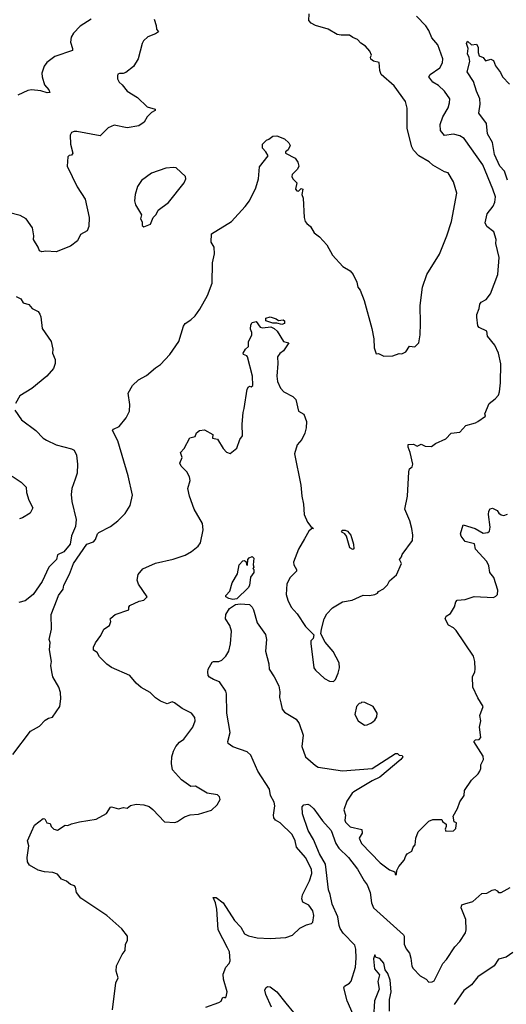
# Model space of a CAD drawing. Extents: x 1933546 to 2138868, y 524910 to 667279.
# Tile 193 of 256: x 2007472 to 2011245, y 590778 to 598409. Entities that reach past the tile are written whole.
import ezdxf

# ---------------------------------------------------------------- set-up
doc = ezdxf.new("R2010")
doc.units = 0

msp = doc.modelspace()

# ---------------------------------------------------------------- linework, layer by layer
at = {"layer": '0CON10XD'}
for points in [[(2010784.2, 596735), (2010820, 596845), (2010861.5, 597065), (2010835, 597151.2), (2010795, 597222.5), (2010765, 597228.8), (2010675, 597280.6), (2010647.2, 597307.2), (2010566.2, 597355), (2010525, 597398.8), (2010511.9, 597425), (2010475.8, 597565), (2010477, 597723), (2010464.5, 597774.5), (2010375, 597897.5), (2010273.9, 597983.9), (2010264.6, 598014.6), (2010258.1, 598078.1), (2010215, 598088.6), (2010194.3, 598104.3), (2010191.7, 598118.3), (2010200, 598135), (2010187.5, 598165), (2010152.5, 598205), (2010117, 598227), (2010092.5, 598255), (2010073.9, 598263.9), (2010055, 598270), (2010030.5, 598290.5), (2009965, 598288.5), (2009933.3, 598295), (2009865, 598336.7), (2009765, 598363.6), (2009732.7, 598382.7), (2009715, 598404), (2009715.7, 598455.7)], [(2008514.2, 598414.2), (2008531.2, 598365), (2008532.5, 598335), (2008547.5, 598315), (2008525, 598298.8), (2008465, 598276.2), (2008431.2, 598245), (2008420.8, 598225), (2008392, 598105), (2008355, 598046.7), (2008295, 597998.8), (2008275, 597991.2), (2008245, 597991.2), (2008234.3, 597985.7), (2008230, 597975), (2008230.7, 597950.7), (2008242.5, 597925), (2008266.7, 597905), (2008306.1, 597856.1), (2008385.8, 597805.8), (2008460, 597735), (2008522.5, 597715), (2008523.3, 597705), (2008495, 597688.8), (2008460, 597655), (2008437.5, 597615), (2008395, 597586.7), (2008305, 597570), (2008205, 597592), (2008158.3, 597571.7), (2008095, 597509.2), (2007915, 597543.8), (2007895, 597543.8), (2007873.3, 597535), (2007863.3, 597515), (2007866.2, 597445), (2007883.8, 597375), (2007875, 597358.8), (2007855, 597355.7), (2007844.4, 597345), (2007840, 597275), (2007918.6, 597115), (2007979.3, 597019.3), (2008010, 596875), (2008008.8, 596805), (2007996.4, 596773.6), (2007943.3, 596745), (2007920, 596695), (2007866.1, 596653.9), (2007755, 596611.2), (2007675, 596614), (2007645, 596609.2), (2007625, 596616.7), (2007615, 596646.7), (2007580, 596705), (2007581.2, 596735), (2007571.2, 596795), (2007523.3, 596865), (2007475, 596891.2), (2007385, 596913.8)], [(2008025.8, 598414.2), (2007940.7, 598359.3), (2007890, 598305), (2007872.5, 598275), (2007867.1, 598235), (2007882, 598185), (2007880.5, 598169.5), (2007745, 598124), (2007683, 598077), (2007662.1, 598047.9), (2007644.5, 597995.5), (2007646.7, 597965), (2007664.5, 597904.5), (2007697.5, 597865), (2007706, 597844), (2007685, 597841.4), (2007635, 597857.1), (2007564.6, 597865.4), (2007535, 597860.5), (2007457, 597823)], [(2008192, 590735), (2008218.8, 590945), (2008235.8, 590984.2), (2008220, 591035), (2008223.9, 591076.1), (2008267.5, 591165), (2008290, 591195), (2008292.5, 591245), (2008307, 591273), (2008307.5, 591305), (2008265, 591362.5), (2008147.5, 591465), (2007945, 591600), (2007911.4, 591645), (2007906, 591685), (2007896.7, 591695), (2007865, 591705.7), (2007835, 591733.3), (2007795, 591747.5), (2007765, 591785.8), (2007728.3, 591798.3), (2007665, 591803.3), (2007615, 591816.2), (2007547.3, 591857.3), (2007533.3, 591883.3), (2007529.2, 591915), (2007542.9, 592005), (2007531.9, 592045), (2007563.9, 592113.9), (2007586.2, 592165), (2007655, 592216.7), (2007666, 592216), (2007683.4, 592183.4), (2007708.8, 592178.8), (2007716.7, 592155), (2007737.5, 592135), (2007765, 592127.5), (2007825, 592167.5), (2007845, 592162.5), (2007875, 592177.5), (2007937, 592193), (2008065, 592213.3), (2008145, 592256.7), (2008175, 592306.7), (2008185, 592308.8), (2008237.3, 592292.7), (2008277.7, 592302.3), (2008305, 592298.8), (2008330.5, 592319.5), (2008375, 592330), (2008435, 592323.3), (2008475, 592310), (2008505, 592286.7), (2008595, 592193.3), (2008675, 592186.7), (2008696.1, 592193.9), (2008749.3, 592230.7), (2008795, 592247.5), (2008859.3, 592250.7), (2008958.3, 592281.7), (2009002.5, 592325), (2009027.5, 592365), (2009022.5, 592385), (2009005, 592402.5), (2008925, 592413.3), (2008835, 592467.5), (2008800, 592465), (2008727, 592517), (2008657.5, 592595), (2008650, 592645), (2008652.5, 592695), (2008665, 592740), (2008682.5, 592775), (2008710.7, 592809.3), (2008745, 592833.3), (2008814.2, 592925.8), (2008833.8, 592975), (2008829.5, 592999.5), (2008803.3, 593035), (2008731.7, 593071.7), (2008672.5, 593115), (2008655, 593121.2), (2008615, 593106.2), (2008565, 593126.2), (2008525, 593153.3), (2008482.5, 593195), (2008415, 593233.8), (2008375, 593266), (2008325, 593325.8), (2008185, 593388.8), (2008146.7, 593415), (2008089.7, 593469.7), (2008073.8, 593505), (2008045, 593523.3), (2008044.4, 593545), (2008059.8, 593580.2), (2008101.2, 593635), (2008123.3, 593685), (2008168.8, 593715), (2008178.8, 593745), (2008173.3, 593765), (2008179.5, 593770.5), (2008212, 593798), (2008317.5, 593835), (2008317.5, 593855), (2008325, 593867.5), (2008398.3, 593901.7), (2008435, 593910), (2008460, 593935), (2008393.9, 594033.9), (2008383.9, 594063.9), (2008390.5, 594109.5), (2008426.1, 594153.9), (2008525, 594197.5), (2008662.3, 594227.7), (2008755, 594260), (2008805, 594286.7), (2008855, 594327.5), (2008873.3, 594355), (2008893.8, 594455), (2008890, 594505), (2008826, 594615), (2008788.8, 594715), (2008776.7, 594775), (2008793, 594837), (2008788.8, 594865), (2008768.8, 594905), (2008725, 594947.5), (2008713.1, 594973.1), (2008730.8, 595015), (2008719.2, 595055), (2008748, 595085), (2008791.1, 595168.9), (2008832, 595178), (2008843.6, 595206.4), (2008865, 595224.4), (2008905, 595229.5), (2008970, 595195), (2008966.7, 595165), (2009005, 595157.5), (2009048.8, 595085), (2009075, 595056.7), (2009105, 595047.5), (2009155, 595087.5), (2009180, 595155), (2009198.8, 595185), (2009196, 595275), (2009204, 595365), (2009213.8, 595395), (2009236.7, 595545), (2009245, 595562.5), (2009255, 595567.5), (2009266.4, 595563.6), (2009278.8, 595575), (2009277.5, 595645), (2009238.8, 595795), (2009233.6, 595803.6), (2009207.5, 595815), (2009204, 595825), (2009224.1, 595855.9), (2009246.7, 595875), (2009246.7, 595915), (2009273.3, 595965), (2009273.3, 595985), (2009261.7, 596011.7), (2009263.3, 596045), (2009275, 596062.5), (2009305, 596070), (2009335.7, 596025.7), (2009355, 596020.8), (2009419.3, 596029.3), (2009445, 596016.7), (2009469.2, 595995), (2009516.7, 595915), (2009560, 595905), (2009517.9, 595842.1), (2009488.8, 595821.2), (2009470, 595795), (2009474, 595745), (2009465.8, 595645), (2009470, 595605), (2009495, 595553.3), (2009520, 595525), (2009589.7, 595489.7), (2009614.2, 595465), (2009633.3, 595375), (2009675, 595352.5), (2009696.7, 595295), (2009693.8, 595245), (2009682, 595205), (2009660, 595155), (2009623.3, 595115), (2009603.3, 595045), (2009652.6, 594802.6), (2009658.8, 594715), (2009673.9, 594653.9), (2009678, 594575), (2009704.2, 594515), (2009730.3, 594480.3), (2009750, 594465), (2009735, 594463.3), (2009714.3, 594445.7), (2009680, 594385), (2009633.8, 594305), (2009596.2, 594205), (2009597.5, 594185), (2009617.7, 594147.7), (2009618.6, 594135), (2009568.6, 594085), (2009544.4, 594035.6), (2009538, 593955), (2009550.5, 593910.5), (2009577.5, 593855), (2009623.3, 593805), (2009687, 593707), (2009751.7, 593641.7), (2009747, 593613), (2009730, 593595), (2009730, 593575), (2009753.8, 593385), (2009765, 593367.5), (2009835, 593302.5), (2009875, 593282.5), (2009905, 593280), (2009920, 593295), (2009942.5, 593345), (2009952.5, 593385), (2009950, 593425), (2009903, 593513), (2009840, 593585), (2009808.3, 593648.3), (2009813.3, 593685), (2009832.5, 593765), (2009852.5, 593805), (2009898.3, 593851.7), (2009975, 593896.2), (2010050.7, 593910.7), (2010135, 593948.8), (2010185, 593946.7), (2010226.4, 593953.6), (2010246.4, 593963.6), (2010255, 593977.5), (2010293, 593997), (2010325, 594030), (2010340.7, 594059.3), (2010393.6, 594106.4), (2010432.5, 594195), (2010417.5, 594225), (2010433.6, 594246.4), (2010436.7, 594265), (2010517, 594373), (2010520, 594415), (2010512.5, 594465), (2010496.2, 594525), (2010458, 594615), (2010479.2, 594715), (2010488.8, 594905), (2010495, 594927.5), (2010515.8, 594944.2), (2010520.8, 594965), (2010499.4, 595055), (2010482.9, 595095), (2010483.2, 595116.8), (2010525, 595118.8), (2010555, 595102.5), (2010585, 595118.8), (2010615, 595103.3), (2010665, 595100), (2010695, 595123.3), (2010775, 595161.2), (2010817.5, 595205), (2010885, 595213.3), (2010932.5, 595265), (2011005, 595283.3), (2011024.3, 595295.7), (2011082.5, 595335), (2011077.5, 595355), (2011112.5, 595435), (2011159.3, 595470.7), (2011185, 595500), (2011193.3, 595525), (2011201.2, 595595), (2011202.3, 595742.3), (2011185.7, 595825.7), (2011157, 595887), (2011100, 595955), (2011093.3, 595995), (2011034.2, 596024.2), (2011025, 596037.5), (2011016.7, 596103.3), (2011017, 596123), (2011035, 596170), (2011040, 596205), (2011050.9, 596219.1), (2011089.5, 596240.5), (2011123.3, 596285), (2011180, 596435), (2011190, 596565), (2011164, 596675), (2011166, 596705), (2011147.1, 596765), (2011095, 596806.2), (2011081.2, 596835), (2011097.1, 596905), (2011144, 596965), (2011156.9, 596995), (2011160, 597035), (2011140.5, 597095), (2011064, 597284), (2010917.4, 597487.4), (2010885, 597510), (2010835, 597522.5), (2010765, 597510.8), (2010735, 597551.2), (2010732.8, 597597.2), (2010753.5, 597655), (2010793.3, 597725), (2010805.7, 597765), (2010806.8, 597796.8), (2010765.7, 597855), (2010718.5, 597898.5), (2010675.8, 597925), (2010643.3, 597965), (2010655.7, 597984.3), (2010730, 598035), (2010751.4, 598075), (2010751.9, 598105), (2010715, 598214.2), (2010668.8, 598268.8), (2010644.6, 598324.6), (2010620.6, 598360.6), (2010547.5, 598437.5)], [(2011254.8, 597164.8), (2011230.3, 597235), (2011194.2, 597275), (2011153.5, 597365), (2011137.8, 597457.8), (2011099.7, 597525), (2011090.3, 597605), (2011033.1, 597685), (2011041.4, 597755), (2011038.9, 597795), (2011013.1, 597855), (2010991.2, 597931.2), (2010941.1, 598005), (2010961.8, 598085), (2010957.1, 598117.1), (2010942.9, 598145), (2010948.8, 598185), (2010936, 598225), (2010945, 598243.3), (2010975, 598213.3), (2011015, 598220), (2011027.5, 598195), (2011026, 598155), (2011035, 598130), (2011066.1, 598116.1), (2011085, 598090), (2011125, 598103.8), (2011145, 598093.8), (2011160.5, 598050.5), (2011199.4, 597999.4), (2011214.3, 597965), (2011269.2, 597909.2)], [(2007420, 592715), (2007556, 592895), (2007626.1, 592933.9), (2007669.3, 592980.7), (2007695, 592996.7), (2007725.8, 593004.2), (2007782.5, 593085), (2007790, 593145), (2007788.8, 593195), (2007775.8, 593235), (2007730, 593315), (2007721.4, 593355), (2007713.3, 593405), (2007717.5, 593435), (2007703.1, 593525), (2007707.7, 593582.3), (2007701.2, 593605), (2007718, 593685), (2007715, 593800), (2007763.2, 593916.8), (2007772.5, 593945), (2007808.8, 593995), (2007814.2, 594025.8), (2007859.5, 594110.5), (2007888.1, 594195), (2007992.5, 594345), (2008045, 594363.3), (2008059.7, 594380.3), (2008075.8, 594424.2), (2008085, 594433.8), (2008175, 594480), (2008233.8, 594525), (2008288.8, 594581.2), (2008328.8, 594645), (2008346, 594725), (2008314.3, 594875), (2008234.3, 595145), (2008191.2, 595225), (2008200, 595235), (2008243.3, 595255), (2008297.3, 595322.7), (2008323.8, 595375), (2008325.8, 595425.8), (2008314, 595515), (2008345.9, 595574.1), (2008392.1, 595617.9), (2008455, 595652), (2008525, 595711.2), (2008564.1, 595735.9), (2008636.2, 595815), (2008706, 595915), (2008742.5, 596035), (2008754, 596055), (2008797.9, 596082.1), (2008833.3, 596115), (2008870, 596165), (2008929.5, 596270.5), (2008963.6, 596366.4), (2008968, 596525), (2008982, 596595), (2008978.8, 596645), (2008957.1, 596685), (2008959.3, 596750.7), (2009113.3, 596845), (2009219.5, 596960.5), (2009253.8, 597005), (2009303.9, 597106.1), (2009323.8, 597175), (2009332.3, 597267.7), (2009397.5, 597355), (2009381.2, 597385), (2009354.4, 597414.4), (2009354.5, 597445), (2009385, 597476.7), (2009405, 597483.3), (2009435, 597507.5), (2009465, 597508), (2009525, 597486), (2009558.8, 597455), (2009568, 597435), (2009555, 597400), (2009532.5, 597385), (2009532.5, 597375), (2009608.8, 597335), (2009628.8, 597305), (2009636.7, 597275), (2009625, 597250), (2009585, 597210), (2009582.5, 597195), (2009590, 597175), (2009620, 597145), (2009610, 597095), (2009621.7, 597081.7), (2009635, 597080), (2009655, 597100), (2009666.4, 597096.4), (2009660, 597055), (2009670, 597025), (2009676.7, 596875), (2009686.7, 596845), (2009698.3, 596828.3), (2009727.3, 596807.3), (2009755, 596757.5), (2009795.9, 596725.9), (2009853.3, 596665), (2009896.2, 596585), (2009977.5, 596495), (2010035, 596462.5), (2010058.8, 596435), (2010086.9, 596375), (2010094.4, 596335), (2010111.7, 596311.7), (2010142.8, 596232.8), (2010203.1, 596015), (2010218, 595935), (2010221.2, 595865), (2010235, 595820), (2010255, 595822.5), (2010295, 595801.2), (2010365.9, 595804.1), (2010415, 595822.5), (2010435, 595820), (2010465.9, 595834.1), (2010495, 595877.5), (2010537, 595873), (2010566.4, 595903.6), (2010576.4, 595966.4), (2010580, 596055), (2010577.5, 596195), (2010594, 596335), (2010629.2, 596435), (2010727.4, 596592.6), (2010784.2, 596735)], [(2008435, 596802.5), (2008486.4, 596823.6), (2008507.5, 596875), (2008530.7, 596899.3), (2008547, 596933), (2008625, 596991.2), (2008746.2, 597145), (2008760, 597175), (2008757.5, 597195), (2008685, 597260), (2008665, 597263.8), (2008605, 597257.5), (2008495, 597219.2), (2008417.3, 597162.7), (2008385, 597117.5), (2008367.5, 597055), (2008363.3, 597005), (2008370, 596975), (2008417, 596897), (2008410, 596865), (2008421.7, 596841.7), (2008422.5, 596815), (2008435, 596802.5)], [(2007445, 596262.5), (2007480, 596245), (2007500, 596215), (2007542.9, 596202.9), (2007568.3, 596171.7), (2007615, 596148), (2007627.8, 596127.8), (2007635.5, 596105), (2007645.8, 596015), (2007715.5, 595915.5), (2007728, 595855), (2007726, 595825), (2007746.9, 595775), (2007746.9, 595745), (2007733.8, 595705), (2007682.6, 595647.4), (2007565, 595550.8), (2007473.8, 595495), (2007439.2, 595435)], [(2009505, 596047.5), (2009465, 596057.5), (2009435, 596056.7), (2009380, 596075), (2009380, 596095), (2009413, 596107), (2009461.7, 596091.7), (2009478.3, 596078.3), (2009515, 596083.8), (2009525.5, 596075), (2009525, 596054.3), (2009505, 596047.5)], [(2007433.4, 595383.4), (2007486.8, 595306.8), (2007597.5, 595225), (2007655, 595166), (2007679.3, 595149.3), (2007755, 595114.4), (2007875, 595084.2), (2007895, 595072), (2007911.5, 595035), (2007920, 594965), (2007916.7, 594895), (2007902, 594848), (2007875.6, 594775), (2007872.1, 594727.9), (2007877.1, 594675), (2007910.8, 594535), (2007905, 594480), (2007875, 594410), (2007862.5, 594345), (2007814, 594286), (2007765, 594262.5), (2007757.5, 594225), (2007698.8, 594165), (2007645.7, 594054.3), (2007576.2, 593955), (2007515, 593906.2), (2007465, 593892.5)], [(2007415, 594870), (2007484.2, 594824.2), (2007523.3, 594785), (2007526.2, 594745), (2007544.3, 594684.3), (2007573.8, 594625), (2007553.3, 594585), (2007495, 594548), (2007470.7, 594539.3)], [(2011178.6, 593988.6), (2011147.5, 594085), (2011116.2, 594125), (2011108.5, 594175), (2011095, 594210), (2011006.4, 594306.4), (2010997.7, 594347.7), (2010925, 594364), (2010893.8, 594405), (2010891.2, 594425), (2010910, 594495), (2011002.5, 594465), (2011065, 594430), (2011102.5, 594435), (2011113.9, 594446.1), (2011119.2, 594475), (2011108, 594575), (2011110.7, 594599.3), (2011120.7, 594619.3), (2011137, 594623), (2011173.3, 594605), (2011186, 594585), (2011205, 594571.4), (2011225, 594565.8), (2011255, 594576)], [(2010055, 594304), (2010032.5, 594315), (2010006, 594406), (2009994.2, 594424.2), (2009973.8, 594435), (2009967.5, 594445), (2009975, 594452.5), (2009995, 594453.3), (2010015, 594446), (2010040, 594415), (2010060, 594345), (2010062.5, 594307.5), (2010055, 594304)], [(2009125.9, 593915.9), (2009093.2, 593923.2), (2009070, 593935), (2009071.2, 593945), (2009100.5, 593979.5), (2009120.6, 594045), (2009160, 594115), (2009174, 594185), (2009202.5, 594215), (2009215, 594217.5), (2009228.3, 594208.3), (2009230, 594185), (2009238.3, 594181.7), (2009240, 594225), (2009251.7, 594238.3), (2009275, 594247.5), (2009286.7, 594235), (2009282.5, 594185), (2009287.5, 594165), (2009280, 594155), (2009286.7, 594146.7), (2009286.7, 594125), (2009262.7, 594087.3), (2009252.9, 594025), (2009242.5, 594005), (2009155, 593921.1), (2009125.9, 593915.9)], [(2008915, 590756.2), (2009015, 590792.5), (2009035, 590802.5), (2009045, 590827.5), (2009055, 590832.5), (2009065, 590827.5), (2009073.6, 590836.4), (2009081.1, 590875), (2009052.7, 590972.7), (2009048.9, 591011.1), (2009070.5, 591065), (2009095.3, 591094.7), (2009103.5, 591115), (2009098.2, 591185), (2009084.1, 591215.9), (2009012, 591355), (2008999.6, 591515), (2008990.8, 591565), (2008973.3, 591606.7), (2008996.7, 591605), (2009050, 591565), (2009138.3, 591428.3), (2009185.6, 591375.6), (2009215, 591323.8), (2009245, 591307.5), (2009312.7, 591292.7), (2009415, 591286.7), (2009535, 591296.7), (2009586.1, 591313.9), (2009645, 591366.7), (2009695, 591394), (2009735, 591403.8), (2009746.2, 591415), (2009754, 591465), (2009745, 591502.5), (2009713.8, 591545), (2009668.6, 591568.6), (2009660, 591595), (2009665, 591626.7), (2009719.4, 591735), (2009738.3, 591791.7), (2009734.5, 591825), (2009687.5, 591915), (2009617.5, 591995), (2009608.5, 592045), (2009585, 592093.8), (2009490.8, 592185), (2009455.8, 592205), (2009442.6, 592222.6), (2009439.4, 592245), (2009450.8, 592315), (2009444.3, 592345), (2009417.8, 592395), (2009409.5, 592445), (2009319.5, 592585), (2009265, 592708), (2009236.2, 592735), (2009125, 592772.9), (2009089.4, 592799.4), (2009086.4, 592815), (2009104.2, 592885), (2009078.7, 593035), (2009076.7, 593185), (2009070.8, 593205), (2009022.5, 593277.5), (2008975, 593294.4), (2008943.3, 593313.3), (2008932.9, 593325), (2008929.7, 593355), (2008934.4, 593375.6), (2008965, 593429.4), (2008975, 593434.4), (2009015, 593434.2), (2009040, 593445), (2009071.2, 593475), (2009094.2, 593515), (2009107.3, 593572.7), (2009115, 593670), (2009102.7, 593715), (2009068.6, 593765), (2009071.3, 593798.7), (2009098, 593845), (2009144.6, 593875.4), (2009180.6, 593880.6), (2009255, 593876), (2009275, 593856.2), (2009284.6, 593834.6), (2009312.2, 593735), (2009377.9, 593645), (2009386, 593604), (2009379.2, 593515), (2009404.3, 593415.7), (2009405.9, 593375.9), (2009446.1, 593316.1), (2009481.9, 593245), (2009489.8, 593199.8), (2009486.5, 593155), (2009495.6, 593115), (2009507.5, 593065), (2009525, 593042), (2009615, 592986.7), (2009638.8, 592955), (2009671.2, 592865), (2009659.2, 592775), (2009688, 592695), (2009765, 592627.5), (2009786.1, 592616.1), (2009975, 592587.5), (2010205, 592604.3), (2010385, 592722.5), (2010401.7, 592721.7), (2010415, 592710), (2010437.5, 592705), (2010442.5, 592695), (2010427.5, 592675), (2010265, 592538), (2010205, 592509.2), (2010064, 592425), (2010050.8, 592415), (2010024.4, 592375.6), (2010008.9, 592351.1), (2009984.3, 592285), (2009997.1, 592245), (2009993.3, 592205), (2009998.5, 592188.5), (2010035, 592153.3), (2010125, 592132), (2010128.6, 592105), (2010104.3, 592065), (2010121.4, 592025), (2010266, 591875), (2010340.6, 591820.6), (2010380, 591805), (2010382.5, 591785), (2010393, 591783), (2010397.5, 591815), (2010412.5, 591845), (2010453.3, 591895), (2010465, 591927.5), (2010477, 591943), (2010513.3, 591965), (2010523, 591997), (2010537.5, 592015), (2010543.6, 592066.4), (2010562.5, 592115), (2010645, 592197.5), (2010675, 592210), (2010745, 592210), (2010750, 592195), (2010780, 592175), (2010780, 592155), (2010770, 592135), (2010775, 592120), (2010835, 592122.5), (2010855, 592140), (2010860, 592185), (2010841.7, 592191.7), (2010833, 592237), (2010867.5, 592295), (2010883.9, 592346.1), (2010917.5, 592395), (2010920, 592435), (2010975.9, 592514.1), (2011027.5, 592565), (2011040, 592585), (2011047.5, 592605), (2011047.5, 592635), (2011067.5, 592675), (2011065, 592700), (2010993.3, 592815), (2011005, 592827.5), (2011035, 592830), (2011048.8, 592845), (2011036, 592925), (2011048.8, 592975), (2011040, 593015), (2011066.4, 593086.4), (2011025, 593152.5), (2010986.7, 593235), (2010983.3, 593315), (2011001.2, 593355), (2011003.8, 593375), (2011001.2, 593435), (2010990, 593475), (2010855.8, 593675.8), (2010835, 593696.7), (2010796.1, 593716.1), (2010770, 593765), (2010780, 593785), (2010812.1, 593807.9), (2010842.4, 593857.6), (2010855, 593897.5), (2010865, 593910), (2010925, 593915.8), (2010995, 593938.1), (2011145, 593930), (2011165, 593940), (2011176.1, 593953.9), (2011178.6, 593988.6)], [(2010145, 592940), (2010165, 592943.8), (2010200.7, 592959.3), (2010225, 592980), (2010240, 593005), (2010243.8, 593035), (2010212.5, 593085), (2010147, 593117), (2010125, 593120), (2010118.3, 593111.7), (2010105, 593110), (2010083, 593087), (2010070, 593025), (2010096.1, 592976.1), (2010145, 592940)], [(2010057.6, 590697.6), (2010010, 590805), (2009986, 590905), (2009991.7, 590918.3), (2010028.3, 590941.7), (2010041.7, 590958.3), (2010076.2, 591065), (2010080.4, 591135), (2010078.8, 591205), (2010070, 591235), (2009979.4, 591329.4), (2009956.5, 591365), (2009950.4, 591389.6), (2009938.8, 591455), (2009893.9, 591553.9), (2009879.4, 591629.4), (2009865.3, 591665), (2009842.9, 591865), (2009796.3, 591945), (2009751.2, 592055), (2009708.5, 592125), (2009665.5, 592255), (2009662, 592308), (2009676.1, 592323.9), (2009705, 592330), (2009722.5, 592322.5), (2009753.9, 592293.9), (2009820.1, 592200.1), (2009885.9, 592125.9), (2009922.2, 592025), (2009946.8, 591986.8), (2010020.7, 591915), (2010092, 591825), (2010143.1, 591735), (2010167.5, 591705), (2010188.5, 591645), (2010200, 591565), (2010216, 591525), (2010447.2, 591317.2), (2010452.9, 591305), (2010452.5, 591245), (2010468.8, 591208.8), (2010493.3, 591175), (2010505.8, 591135.8), (2010513.6, 591073.6), (2010522.5, 591055), (2010578, 590998), (2010623.6, 590973.6), (2010645, 590950), (2010669.3, 590950.7), (2010685, 590960), (2010754, 591095), (2010780.8, 591125), (2010845.5, 591224.5), (2010885.5, 591264.5), (2010929.5, 591330.5), (2010934, 591355), (2010930.8, 591435), (2010896.2, 591525), (2010900.5, 591549.5), (2010923.9, 591556.1), (2010985, 591573.8), (2011055, 591636.7), (2011095, 591640), (2011135, 591662.5), (2011156.4, 591666.4), (2011175, 591657.5), (2011185, 591643.3), (2011205, 591644), (2011275, 591683.8)], [(2010340.5, 590725), (2010338.5, 590815), (2010352.3, 590875), (2010343.3, 590965), (2010325.3, 591015.3), (2010306.2, 591046.2), (2010295.7, 591095.7), (2010265, 591132.5), (2010235, 591140), (2010225, 591160), (2010215, 591130), (2010223.1, 591053.1), (2010260.8, 591005), (2010249.5, 590955), (2010260, 590895), (2010224.3, 590805), (2010215.7, 590675)], [(2011295, 591178.6), (2011245, 591142.5), (2011185, 591128.8), (2011150, 591075), (2011025, 590991.9), (2010975, 590927.5), (2010916.3, 590883.7), (2010841.6, 590775)], [(2009424.2, 590755), (2009380, 590855), (2009372.9, 590887.1), (2009380, 590905), (2009392.5, 590915), (2009415, 590914.2), (2009465, 590874.4), (2009536.8, 590786.8), (2009595, 590713.3)]]:
    msp.add_lwpolyline(points, dxfattribs=at)

doc.saveas('drawing.dxf')
